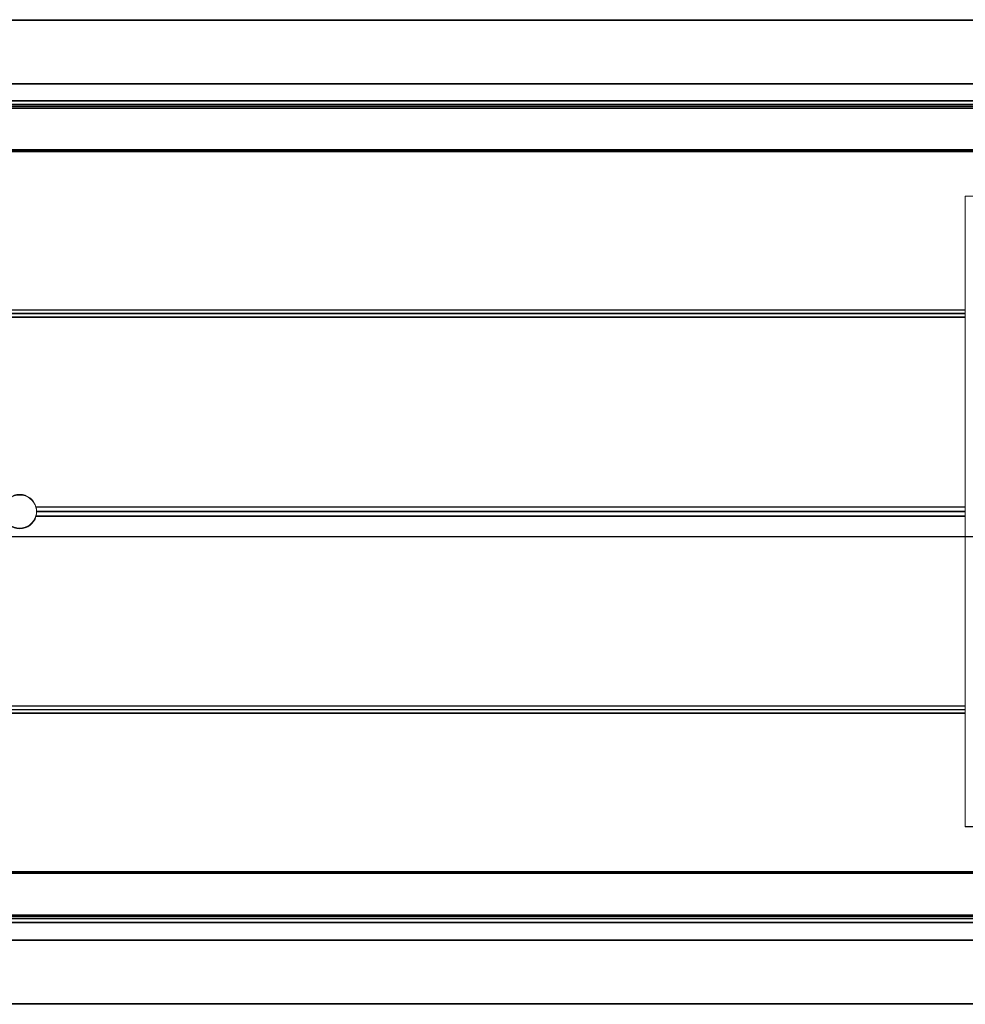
# Model space of a CAD drawing. Header units: feet. Extents: x 0 to 152508, y 0 to 59424.
# Tile 92 of 105: x 152334.53 to 152334.967, y 59421.663 to 59422.119. Entities that reach past the tile are written whole.
import ezdxf

# ---------------------------------------------------------------- set-up
doc = ezdxf.new("R2010")
doc.units = ezdxf.units.FT
doc.header["$LTSCALE"] = 0.05
doc.header["$MEASUREMENT"] = 0
doc.layers.add('Bridge plan$0$BR_P_Rail_Object', color=251, linetype='Continuous', lineweight=30)
doc.layers.add('Bridge plan$0$SC_Scratch7', color=252, linetype='Continuous', lineweight=0)

# ---------------------------------------------------------------- blocks, each defined once
blk = doc.blocks.new('Bridge plan$0$HIGH ST SCREENWALL_13 PANEL PLAN_2')
at = {"layer": 'Bridge plan$0$SC_Scratch7', "lineweight": 0}
for p, q in [((-52.39311, 0.26061), (-48.40354, 0.26048)), ((-52.39311, 0.23111), (-48.40354, 0.23098)), ((-52.23686, 0.22152), (-50.46433, 0.22146)), ((-52.2356, 0.22325), (-50.46439, 0.22319)), ((-50.4643, 0.22055), (-52.22124, 0.22061)), ((-50.46427, 0.21973), (-52.22124, 0.21978)), ((-50.4636, 0.20054), (-52.22124, 0.20059)), ((-50.46357, 0.19971), (-52.22124, 0.19977)), ((-50.62749, 0.17889), (-50.6275, -0.11278)), ((-50.46285, 0.17888), (-50.62749, 0.17889)), ((-50.6275, 0.12305), (-51.72406, 0.12309)), ((-50.6275, 0.12639), (-51.724, 0.12642)), ((-50.6275, 0.12472), (-51.72385, 0.12476)), ((-50.6275, 0.03518), (-51.05748, 0.03519)), ((-50.6275, 0.03305), (-51.05719, 0.03307)), ((-50.6275, 0.03093), (-51.05748, 0.03094)), ((-50.6275, -0.05695), (-51.72406, -0.05691)), ((-50.6275, -0.05861), (-51.72385, -0.05858)), ((-50.6275, -0.06028), (-51.72401, -0.06024)), ((-50.6275, -0.11278), (-50.46286, -0.11278)), ((-50.46358, -0.13362), (-52.22125, -0.13356)), ((-50.46361, -0.13431), (-52.22125, -0.13425)), ((-50.46429, -0.15376), (-52.22125, -0.15371)), ((-50.46431, -0.15445), (-52.22125, -0.15439)), ((-52.23688, -0.15531), (-50.46434, -0.15536)), ((-52.23561, -0.15704), (-50.4644, -0.1571)), ((-52.39313, -0.16522), (-48.40355, -0.16535)), ((-52.39313, -0.19472), (-48.40355, -0.19485))]:
    blk.add_line(p, q, dxfattribs=at)
for start, end in [(15.7783, 164.2179), (359.9981, 15.7783), (344.2179, 359.9981), (195.7783, 344.2179)]:
    blk.add_arc((-51.065, 0.03307), 0.00781, start, end, dxfattribs=at)
blk = doc.blocks.new('Bridge plan$0$HIGH ST SCREENWALL_2 PANEL PLAN')
at = {"layer": 'Bridge plan$0$SC_Scratch7', "lineweight": 0}
for p, q in [((-4.33074, 0.25944), (-0.34116, 0.25931)), ((-4.33074, 0.22994), (-0.34116, 0.22981)), ((-4.17449, 0.22035), (-2.40196, 0.22029)), ((-4.17322, 0.22208), (-2.40202, 0.22202)), ((-2.40192, 0.21938), (-4.15886, 0.21944)), ((-2.4019, 0.21856), (-4.15886, 0.21862)), ((-2.40123, 0.19937), (-4.15886, 0.19942)), ((-2.4012, 0.19855), (-4.15886, 0.1986)), ((-2.56512, 0.17772), (-2.56513, -0.11395)), ((-2.56512, 0.17772), (-2.56513, -0.11395)), ((-2.56512, 0.12522), (-3.66163, 0.12525)), ((-2.56512, 0.12355), (-3.66147, 0.12359)), ((-2.56512, 0.12188), (-3.66168, 0.12192)), ((-2.56512, 0.03401), (-2.9951, 0.03402)), ((-2.56512, 0.02976), (-2.9951, 0.02977)), ((-2.56512, 0.03188), (-2.99481, 0.0319)), ((-2.56513, -0.05812), (-3.66169, -0.05808)), ((-2.56513, -0.06145), (-3.66163, -0.06141)), ((-2.56513, -0.05978), (-3.66148, -0.05975)), ((-2.56513, -0.11395), (-2.40048, -0.11395)), ((-2.56513, -0.11395), (-2.40048, -0.11395)), ((-2.40121, -0.13479), (-4.15888, -0.13473)), ((-2.40123, -0.13548), (-4.15888, -0.13542)), ((-2.40191, -0.15493), (-4.15888, -0.15488)), ((-4.1745, -0.15648), (-2.40197, -0.15653)), ((-4.17323, -0.15821), (-2.40203, -0.15827)), ((-2.40194, -0.15562), (-4.15888, -0.15556)), ((-4.33075, -0.16639), (-0.34118, -0.16652)), ((-4.33075, -0.19589), (-0.34118, -0.19602))]:
    blk.add_line(p, q, dxfattribs=at)
for start, end in [(15.7783, 164.2179), (359.9981, 15.7783), (195.7783, 344.2179), (344.2179, 359.9981)]:
    blk.add_arc((-3.00262, 0.0319), 0.00781, start, end, dxfattribs=at)
blk = doc.blocks.new('Bridge plan')
at = {"layer": 'Bridge plan$0$BR_P_Rail_Object', "lineweight": -3}
blk.add_line((1828212.78951, 711623.14225), (1828067.90125, 711623.14225), dxfattribs=at)
at = {"layer": 'Bridge plan$0$SC_Scratch7', "lineweight": -3}
for name, p, rotation in [('Bridge plan$0$HIGH ST SCREENWALL_2 PANEL PLAN', (1828076.59548, 711623.12187), 359.99976902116), ('Bridge plan$0$HIGH ST SCREENWALL_13 PANEL PLAN_2', (1828124.65782, 711623.12079), 359.9997690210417)]:
    blk.add_blockref(name, p, dxfattribs=dict(at, rotation=rotation))
blk = doc.blocks.new('Trellis Base')
blk.add_blockref('Bridge plan', (-1675739.06326, -652201.2631))

msp = doc.modelspace()

# ---------------------------------------------------------------- block references
msp.add_blockref('Trellis Base', (0, 0))

doc.saveas('drawing.dxf')
